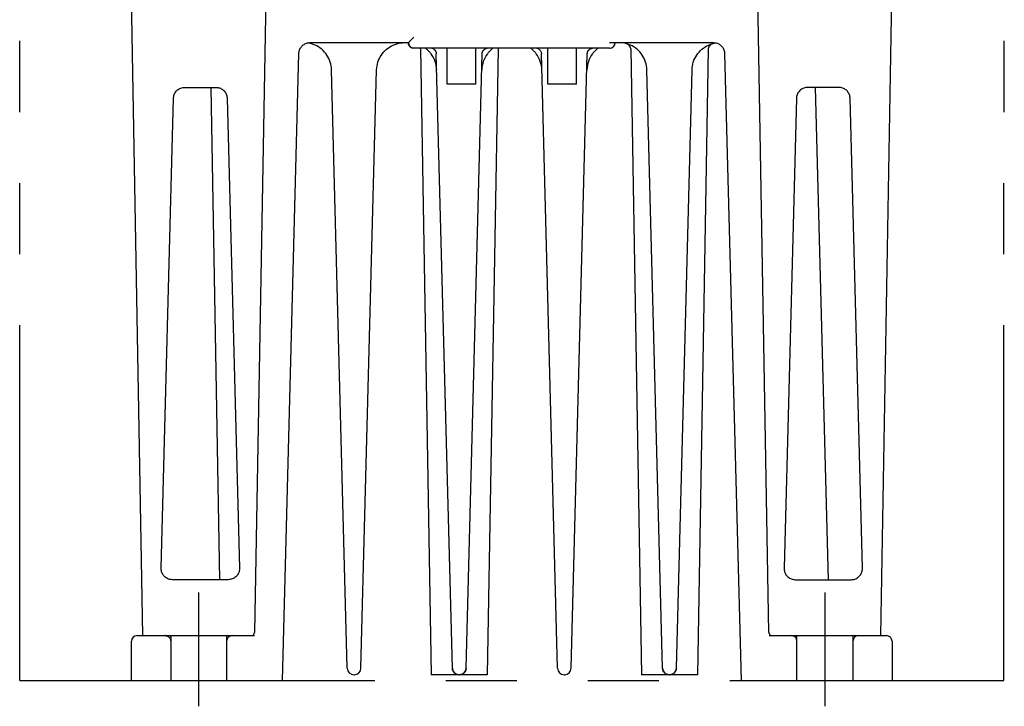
# Model space of a CAD drawing. Header units: millimetres. Extents: x 62 to 829, y -230 to 658.
# Tile 1 of 35: x 342 to 430, y -230 to -169. Entities that reach past the tile are written whole.
import ezdxf

# ---------------------------------------------------------------- set-up
doc = ezdxf.new("R2010")
doc.units = ezdxf.units.MM
doc.linetypes.add('PHANTOMX2', pattern=[127, 63.5, -12.7, 12.7, -12.7, 12.7, -12.7])
for name, color, linetype in [('10', 3, 'CONTINUOUS'), ('12', 7, 'CONTINUOUS'), ('17', 6, 'CONTINUOUS'), ('18', 1, 'PHANTOMX2')]:
    doc.layers.add(name, color=color, linetype=linetype)

msp = doc.modelspace()

# ---------------------------------------------------------------- linework, layer by layer
at = {"layer": '10'}
for p, q in [((363.554, -166.37), (362.555, -223.633)), ((408.545, -223.633), (407.545, -166.37)), ((352.553, -223.928), (351.55, -166.428)), ((418.546, -223.928), (419.55, -166.428)), ((367.464, -170.985), (367.292, -170.954)), ((367.517, -170.928), (376.3, -170.928)), ((394.3, -171.428), (376.8, -171.428)), ((377.38, -171.495), (378.35, -227.428)), ((384.319, -171.495), (383.35, -227.428)), ((394.3, -170.928), (403.583, -170.928)), ((396.18, -171.495), (397.15, -227.428)), ((403.119, -171.495), (402.15, -227.428)), ((403.636, -170.985), (403.808, -170.954)), ((365.05, -227.928), (366.517, -171.902)), ((380.235, -226.844), (378.796, -171.914)), ((389.635, -226.844), (388.196, -171.915)), ((404.583, -171.902), (406.05, -227.928)), ((370.835, -226.844), (369.434, -173.363)), ((372.065, -226.844), (373.466, -173.363)), ((399.035, -226.844), (397.634, -173.363)), ((400.265, -226.844), (401.666, -173.363)), ((356.299, -174.928), (359.101, -174.928)), ((358.64, -174.928), (359.402, -218.928)), ((414.801, -174.928), (411.999, -174.928)), ((412.675, -174.928), (413.827, -218.928)), ((354.199, -217.902), (355.299, -175.902)), ((360.101, -175.902), (361.2, -217.902)), ((410.999, -175.902), (409.899, -217.902)), ((416.9, -217.902), (415.801, -175.902)), ((360.201, -218.928), (355.199, -218.928)), ((410.899, -218.928), (415.901, -218.928)), ((351.55, -227.928), (351.55, -224.428)), ((352.05, -223.928), (362.549, -223.928)), ((354.557, -223.928), (354.551, -223.928)), ((354.56, -223.928), (354.554, -223.928)), ((354.574, -223.928), (354.559, -223.928)), ((408.55, -223.928), (416.149, -223.928)), ((416.15, -223.928), (419.05, -223.928)), ((416.545, -223.928), (416.541, -223.928)), ((416.55, -223.928), (416.542, -223.928)), ((419.55, -224.428), (419.55, -227.928)), ((381.465, -226.844), (381.462, -226.895)), ((400.265, -226.844), (400.262, -226.895)), ((351.55, -227.928), (365.05, -227.928)), ((371.465, -227.428), (371.434, -227.428)), ((383.35, -227.428), (378.35, -227.428)), ((380.834, -227.428), (380.789, -227.426)), ((390.265, -227.428), (390.234, -227.428)), ((402.15, -227.428), (397.15, -227.428)), ((399.634, -227.428), (399.589, -227.426)), ((406.05, -227.928), (419.55, -227.928))]:
    msp.add_line(p, q, dxfattribs=at)
for points in [[(376.8, -170.437), (376.737, -170.499), (376.676, -170.561), (376.617, -170.619), (376.563, -170.672), (376.514, -170.721), (376.471, -170.763), (376.433, -170.801), (376.4, -170.833), (376.372, -170.86), (376.35, -170.882), (376.332, -170.899), (376.318, -170.912), (376.308, -170.921), (376.302, -170.926), (376.3, -170.928)], [(366.517, -171.902), (366.522, -171.821), (366.534, -171.741), (366.553, -171.662), (366.578, -171.584), (366.609, -171.509), (366.646, -171.436), (366.689, -171.367), (366.737, -171.302), (366.79, -171.241), (366.849, -171.184), (366.911, -171.132), (366.978, -171.085), (367.048, -171.044), (367.121, -171.009), (367.197, -170.98), (367.276, -170.957), (367.355, -170.941), (367.436, -170.931), (367.517, -170.928)], [(369.434, -173.363), (369.423, -173.188), (369.4, -173.014), (369.365, -172.842), (369.318, -172.673), (369.259, -172.507), (369.189, -172.346), (369.107, -172.191), (369.015, -172.042), (368.913, -171.899), (368.801, -171.764), (368.68, -171.638), (368.551, -171.52), (368.413, -171.412), (368.269, -171.313), (368.117, -171.225), (367.961, -171.148), (367.799, -171.082), (367.633, -171.027), (367.464, -170.985)], [(373.466, -173.363), (373.476, -173.188), (373.499, -173.013), (373.535, -172.841), (373.582, -172.671), (373.641, -172.505), (373.712, -172.344), (373.794, -172.188), (373.886, -172.039), (373.989, -171.896), (374.102, -171.761), (374.223, -171.634), (374.353, -171.516), (374.491, -171.408), (374.637, -171.31), (374.788, -171.222), (374.946, -171.145), (375.108, -171.079), (375.275, -171.025), (375.445, -170.983), (375.617, -170.952), (375.791, -170.934), (375.965, -170.928)], [(376.8, -171.428), (376.75, -171.425), (376.701, -171.418), (376.652, -171.406), (376.604, -171.388), (376.558, -171.366), (376.515, -171.339), (376.474, -171.307), (376.436, -171.271), (376.402, -171.231), (376.372, -171.186), (376.347, -171.139), (376.326, -171.089), (376.312, -171.036), (376.303, -170.982), (376.3, -170.928)], [(378.335, -171.928), (378.291, -171.872), (378.245, -171.815), (378.196, -171.759), (378.146, -171.705), (378.096, -171.654), (378.048, -171.607), (378.004, -171.566), (377.965, -171.532), (377.932, -171.504), (377.904, -171.482), (377.882, -171.464), (377.864, -171.45), (377.851, -171.44), (377.842, -171.433), (377.835, -171.428)], [(378.607, -171.536), (378.568, -171.508), (378.53, -171.484), (378.492, -171.465), (378.454, -171.449), (378.416, -171.437), (378.378, -171.43), (378.341, -171.428)], [(378.607, -171.536), (378.609, -171.538), (378.611, -171.54), (378.614, -171.542), (378.616, -171.544), (378.619, -171.546), (378.622, -171.548), (378.624, -171.55), (378.627, -171.553), (378.629, -171.555), (378.632, -171.557), (378.635, -171.56), (378.637, -171.562), (378.64, -171.565), (378.643, -171.568), (378.646, -171.571), (378.649, -171.574), (378.652, -171.577), (378.656, -171.58), (378.659, -171.584), (378.663, -171.588), (378.666, -171.592), (378.67, -171.596), (378.673, -171.6), (378.677, -171.604), (378.68, -171.608), (378.684, -171.612), (378.687, -171.616), (378.691, -171.621), (378.694, -171.625), (378.698, -171.63), (378.701, -171.634), (378.704, -171.639), (378.708, -171.644), (378.711, -171.649), (378.714, -171.653), (378.717, -171.658), (378.721, -171.664), (378.724, -171.669), (378.727, -171.674), (378.73, -171.679), (378.733, -171.685), (378.736, -171.69), (378.739, -171.696), (378.742, -171.701), (378.745, -171.707), (378.748, -171.713), (378.75, -171.718), (378.753, -171.724), (378.756, -171.73), (378.758, -171.736), (378.761, -171.742), (378.763, -171.749), (378.765, -171.755), (378.768, -171.761), (378.77, -171.768), (378.772, -171.774), (378.774, -171.781), (378.776, -171.787), (378.778, -171.794), (378.78, -171.801), (378.782, -171.807), (378.783, -171.814), (378.785, -171.821), (378.786, -171.828), (378.788, -171.835), (378.789, -171.843), (378.79, -171.85), (378.791, -171.857), (378.792, -171.865), (378.793, -171.873), (378.794, -171.881), (378.795, -171.889), (378.795, -171.897), (378.796, -171.905), (378.796, -171.914)], [(381.465, -226.844), (382.904, -171.912), (382.904, -171.908), (382.904, -171.903), (382.904, -171.899), (382.904, -171.894), (382.905, -171.89), (382.905, -171.885), (382.906, -171.881), (382.906, -171.876), (382.906, -171.872), (382.907, -171.867), (382.908, -171.863), (382.908, -171.859), (382.909, -171.854), (382.909, -171.85), (382.91, -171.846), (382.911, -171.841), (382.912, -171.837), (382.912, -171.833), (382.913, -171.828), (382.914, -171.824), (382.915, -171.82), (382.916, -171.816), (382.917, -171.812), (382.918, -171.807), (382.919, -171.803), (382.92, -171.799), (382.921, -171.795), (382.922, -171.791), (382.924, -171.787), (382.925, -171.783), (382.926, -171.779), (382.927, -171.775), (382.929, -171.771), (382.93, -171.767), (382.931, -171.763), (382.933, -171.759), (382.934, -171.756), (382.935, -171.752), (382.937, -171.748), (382.938, -171.744), (382.94, -171.74), (382.941, -171.737), (382.943, -171.733), (382.945, -171.729), (382.946, -171.725), (382.948, -171.722), (382.949, -171.718), (382.951, -171.715), (382.953, -171.711), (382.955, -171.707), (382.956, -171.704), (382.958, -171.7), (382.96, -171.697), (382.962, -171.693), (382.964, -171.69), (382.965, -171.687), (382.967, -171.683), (382.969, -171.68), (382.971, -171.677), (382.973, -171.673), (382.975, -171.67), (382.977, -171.667), (382.979, -171.663), (382.981, -171.66), (382.983, -171.657), (382.985, -171.654), (382.987, -171.651), (382.989, -171.648), (382.991, -171.644), (382.994, -171.641), (382.996, -171.638), (382.998, -171.635), (383, -171.632), (383.002, -171.629), (383.005, -171.626), (383.007, -171.623), (383.009, -171.62), (383.011, -171.618), (383.014, -171.615), (383.016, -171.612), (383.018, -171.609), (383.021, -171.606), (383.023, -171.604), (383.025, -171.601), (383.028, -171.598), (383.03, -171.595), (383.032, -171.593), (383.035, -171.59), (383.037, -171.587), (383.04, -171.585), (383.042, -171.582), (383.045, -171.58), (383.047, -171.577), (383.049, -171.575), (383.052, -171.572), (383.054, -171.57), (383.057, -171.567), (383.06, -171.565), (383.062, -171.562), (383.065, -171.56), (383.067, -171.558), (383.07, -171.555), (383.072, -171.553), (383.075, -171.551), (383.078, -171.549), (383.08, -171.546), (383.083, -171.544), (383.085, -171.542), (383.088, -171.54), (383.091, -171.538), (383.093, -171.536)], [(383.093, -171.536), (383.135, -171.506), (383.18, -171.478), (383.227, -171.456), (383.272, -171.44), (383.317, -171.431), (383.359, -171.428)], [(383.849, -171.44), (383.835, -171.45), (383.818, -171.464), (383.795, -171.482), (383.768, -171.504), (383.735, -171.532), (383.696, -171.566), (383.652, -171.607), (383.603, -171.654), (383.553, -171.705), (383.503, -171.759), (383.455, -171.815), (383.408, -171.872), (383.365, -171.928)], [(383.865, -171.428), (383.863, -171.429), (383.849, -171.44)], [(387.735, -171.928), (387.691, -171.872), (387.645, -171.815), (387.596, -171.759), (387.546, -171.705), (387.496, -171.654), (387.448, -171.607), (387.404, -171.566), (387.365, -171.532), (387.332, -171.504), (387.304, -171.482), (387.282, -171.464), (387.264, -171.45), (387.251, -171.44), (387.242, -171.433), (387.235, -171.428)], [(388.007, -171.536), (387.968, -171.508), (387.93, -171.484), (387.892, -171.465), (387.854, -171.449), (387.816, -171.437), (387.778, -171.43), (387.741, -171.428)], [(388.007, -171.536), (388.051, -171.575), (388.088, -171.617), (388.121, -171.664), (388.148, -171.713), (388.169, -171.765), (388.184, -171.819), (388.193, -171.875), (388.196, -171.915)], [(390.865, -226.844), (392.304, -171.912), (392.304, -171.908), (392.304, -171.903), (392.304, -171.899), (392.304, -171.894), (392.305, -171.89), (392.305, -171.885), (392.306, -171.881), (392.306, -171.876), (392.306, -171.872), (392.307, -171.867), (392.308, -171.863), (392.308, -171.859), (392.309, -171.854), (392.309, -171.85), (392.31, -171.846), (392.311, -171.841), (392.312, -171.837), (392.312, -171.833), (392.313, -171.828), (392.314, -171.824), (392.315, -171.82), (392.316, -171.816), (392.317, -171.812), (392.318, -171.807), (392.319, -171.803), (392.32, -171.799), (392.321, -171.795), (392.322, -171.791), (392.324, -171.787), (392.325, -171.783), (392.326, -171.779), (392.327, -171.775), (392.329, -171.771), (392.33, -171.767), (392.331, -171.763), (392.333, -171.759), (392.334, -171.756), (392.335, -171.752), (392.337, -171.748), (392.338, -171.744), (392.34, -171.74), (392.341, -171.737), (392.343, -171.733), (392.345, -171.729), (392.346, -171.725), (392.348, -171.722), (392.349, -171.718), (392.351, -171.715), (392.353, -171.711), (392.355, -171.707), (392.356, -171.704), (392.358, -171.7), (392.36, -171.697), (392.362, -171.693), (392.364, -171.69), (392.365, -171.687), (392.367, -171.683), (392.369, -171.68), (392.371, -171.677), (392.373, -171.673), (392.375, -171.67), (392.377, -171.667), (392.379, -171.663), (392.381, -171.66), (392.383, -171.657), (392.385, -171.654), (392.387, -171.651), (392.389, -171.648), (392.391, -171.644), (392.394, -171.641), (392.396, -171.638), (392.398, -171.635), (392.4, -171.632), (392.402, -171.629), (392.405, -171.626), (392.407, -171.623), (392.409, -171.62), (392.411, -171.618), (392.414, -171.615), (392.416, -171.612), (392.418, -171.609), (392.421, -171.606), (392.423, -171.604), (392.425, -171.601), (392.428, -171.598), (392.43, -171.595), (392.432, -171.593), (392.435, -171.59), (392.437, -171.587), (392.44, -171.585), (392.442, -171.582), (392.445, -171.58), (392.447, -171.577), (392.45, -171.575), (392.452, -171.572), (392.455, -171.57), (392.457, -171.567), (392.46, -171.565), (392.462, -171.562), (392.465, -171.56), (392.467, -171.558), (392.47, -171.555), (392.472, -171.553), (392.475, -171.551), (392.478, -171.549), (392.48, -171.546), (392.483, -171.544), (392.485, -171.542), (392.488, -171.54), (392.491, -171.538), (392.493, -171.536)], [(392.493, -171.536), (392.535, -171.506), (392.58, -171.478), (392.627, -171.456), (392.672, -171.44), (392.717, -171.431), (392.759, -171.428)], [(393.249, -171.44), (393.235, -171.45), (393.218, -171.464), (393.195, -171.482), (393.168, -171.504), (393.135, -171.532), (393.096, -171.566), (393.052, -171.607), (393.003, -171.654), (392.953, -171.705), (392.903, -171.759), (392.855, -171.815), (392.808, -171.872), (392.765, -171.928)], [(393.265, -171.428), (393.263, -171.429), (393.249, -171.44)], [(394.3, -171.428), (394.35, -171.425), (394.353, -171.425)], [(397.634, -173.363), (397.623, -173.188), (397.6, -173.013), (397.565, -172.841), (397.517, -172.671), (397.458, -172.505), (397.388, -172.344), (397.306, -172.188), (397.213, -172.039), (397.11, -171.896), (396.998, -171.761), (396.876, -171.634), (396.746, -171.516), (396.608, -171.408), (396.463, -171.31), (396.311, -171.222), (396.154, -171.145), (395.992, -171.079), (395.825, -171.025), (395.655, -170.983), (395.482, -170.952), (395.309, -170.934), (395.135, -170.928)], [(401.666, -173.363), (401.676, -173.188), (401.699, -173.014), (401.734, -172.842), (401.782, -172.673), (401.84, -172.507), (401.911, -172.346), (401.992, -172.191), (402.084, -172.042), (402.187, -171.899), (402.298, -171.764), (402.42, -171.638), (402.549, -171.52), (402.686, -171.412), (402.831, -171.313), (402.982, -171.225), (403.139, -171.148), (403.3, -171.082), (403.466, -171.027), (403.636, -170.985)], [(403.583, -170.928), (403.664, -170.931), (403.745, -170.941), (403.825, -170.958), (403.903, -170.98), (403.978, -171.009), (404.052, -171.045), (404.122, -171.086), (404.188, -171.132), (404.251, -171.184), (404.309, -171.241), (404.363, -171.302), (404.411, -171.367), (404.454, -171.436), (404.491, -171.509), (404.522, -171.584), (404.547, -171.661), (404.565, -171.74), (404.577, -171.821), (404.583, -171.902)], [(355.299, -175.902), (355.305, -175.817), (355.318, -175.732), (355.339, -175.649), (355.366, -175.567), (355.4, -175.488), (355.441, -175.413), (355.489, -175.341), (355.542, -175.274), (355.601, -175.212), (355.665, -175.154), (355.734, -175.103), (355.806, -175.057), (355.883, -175.019), (355.962, -174.986), (356.045, -174.961), (356.129, -174.943), (356.214, -174.932), (356.299, -174.928)], [(359.101, -174.928), (359.181, -174.931), (359.261, -174.941), (359.34, -174.957), (359.419, -174.98), (359.496, -175.009), (359.571, -175.045), (359.643, -175.088), (359.711, -175.136), (359.775, -175.19), (359.835, -175.249), (359.889, -175.312), (359.937, -175.38), (359.979, -175.45), (360.015, -175.523), (360.045, -175.597), (360.068, -175.673), (360.085, -175.749), (360.096, -175.826), (360.101, -175.902)], [(411.999, -174.928), (411.915, -174.931), (411.83, -174.942), (411.746, -174.96), (411.663, -174.986), (411.583, -175.019), (411.505, -175.059), (411.43, -175.106), (411.359, -175.159), (411.294, -175.219), (411.234, -175.284), (411.181, -175.353), (411.134, -175.426), (411.094, -175.502), (411.061, -175.581), (411.035, -175.66), (411.016, -175.741), (411.004, -175.821), (410.999, -175.902)], [(415.801, -175.902), (415.795, -175.817), (415.782, -175.732), (415.761, -175.649), (415.734, -175.567), (415.699, -175.488), (415.658, -175.413), (415.611, -175.341), (415.558, -175.274), (415.499, -175.212), (415.435, -175.154), (415.366, -175.103), (415.293, -175.057), (415.217, -175.019), (415.137, -174.986), (415.055, -174.961), (414.971, -174.943), (414.886, -174.932), (414.801, -174.928)], [(354.243, -218.221), (354.228, -218.168), (354.217, -218.115), (354.208, -218.061), (354.202, -218.008), (354.199, -217.954), (354.199, -217.902)], [(355.199, -218.928), (355.115, -218.924), (355.031, -218.914), (354.948, -218.896), (354.866, -218.871), (354.787, -218.839), (354.712, -218.801), (354.639, -218.757), (354.571, -218.706), (354.507, -218.65), (354.448, -218.589), (354.395, -218.523), (354.348, -218.452), (354.306, -218.378), (354.271, -218.301), (354.243, -218.221)], [(361.2, -217.902), (361.2, -217.961), (361.196, -218.021), (361.189, -218.083), (361.177, -218.146), (361.16, -218.21), (361.138, -218.277), (361.11, -218.344), (361.075, -218.413), (361.033, -218.482), (360.984, -218.55), (360.926, -218.616), (360.862, -218.678), (360.791, -218.735), (360.714, -218.786), (360.633, -218.83), (360.549, -218.865), (360.462, -218.893), (360.375, -218.913), (360.288, -218.924), (360.201, -218.928)], [(409.899, -217.902), (409.899, -217.961), (409.903, -218.021), (409.911, -218.083), (409.923, -218.146), (409.94, -218.21), (409.962, -218.277), (409.99, -218.344), (410.024, -218.413), (410.066, -218.482), (410.116, -218.55), (410.173, -218.616), (410.238, -218.678), (410.309, -218.735), (410.386, -218.786), (410.467, -218.83), (410.551, -218.865), (410.637, -218.893), (410.724, -218.913), (410.812, -218.924), (410.899, -218.928)], [(415.901, -218.928), (415.985, -218.924), (416.069, -218.914), (416.152, -218.896), (416.233, -218.871), (416.312, -218.839), (416.388, -218.801), (416.46, -218.757), (416.529, -218.706), (416.592, -218.65), (416.651, -218.589), (416.705, -218.523), (416.752, -218.452), (416.794, -218.378), (416.828, -218.301), (416.857, -218.221)], [(416.857, -218.221), (416.874, -218.158), (416.887, -218.093), (416.896, -218.029), (416.9, -217.965), (416.9, -217.902)], [(380.246, -226.947), (380.238, -226.895), (380.235, -226.844)], [(380.789, -227.426), (380.743, -227.421), (380.697, -227.412), (380.651, -227.399), (380.606, -227.383), (380.561, -227.362), (380.518, -227.337), (380.475, -227.308), (380.434, -227.275), (380.395, -227.237), (380.36, -227.195), (380.328, -227.15), (380.3, -227.101), (380.277, -227.051), (380.259, -226.999), (380.246, -226.947)], [(381.462, -226.895), (381.453, -226.947), (381.441, -226.999), (381.423, -227.05), (381.399, -227.101), (381.372, -227.15), (381.34, -227.195), (381.304, -227.237), (381.266, -227.275), (381.225, -227.308), (381.183, -227.337), (381.139, -227.362), (381.094, -227.383), (381.049, -227.399), (381.003, -227.412), (380.957, -227.421)], [(399.046, -226.947), (399.038, -226.895), (399.035, -226.844)], [(399.589, -227.426), (399.543, -227.421), (399.497, -227.412), (399.451, -227.399), (399.406, -227.383), (399.361, -227.362), (399.318, -227.337), (399.275, -227.308), (399.234, -227.275), (399.195, -227.237), (399.16, -227.195), (399.128, -227.15), (399.1, -227.101), (399.077, -227.051), (399.059, -226.999), (399.046, -226.947)], [(400.262, -226.895), (400.253, -226.947), (400.241, -226.999), (400.223, -227.05), (400.199, -227.101), (400.172, -227.15), (400.14, -227.195), (400.104, -227.237), (400.066, -227.275), (400.025, -227.308), (399.983, -227.337), (399.939, -227.362), (399.894, -227.383), (399.849, -227.399), (399.803, -227.412), (399.757, -227.421)], [(380.957, -227.421), (380.911, -227.426), (380.865, -227.428)], [(399.757, -227.421), (399.711, -227.426), (399.665, -227.428)]]:
    msp.add_lwpolyline(points, dxfattribs=at)
for centre, radius, start, end in [((376.8, -170.928), 0.5, 180, 270), ((376.88, -171.504), 0.5, 0.9932, 8.72945), ((384.819, -171.504), 0.5, 171.27055, 179.0068), ((394.3, -170.928), 0.5, 270, 0), ((395.68, -171.504), 0.5, 0.9932, 74.13643), ((403.619, -171.504), 0.5, 107.27755, 179.0068), ((376.335, -173.428), 2.5, 1.5, 36.8699), ((385.365, -173.428), 2.5, 143.1301, 178.5), ((385.735, -173.428), 2.5, 1.5, 36.8699), ((394.765, -173.428), 2.5, 143.1301, 178.5), ((352.05, -224.428), 0.5, 90, 180), ((362.255, -223.628), 0.3, 270, 359), ((408.845, -223.628), 0.3, 181, 270.00002), ((419.05, -224.428), 0.5, 0, 90), ((371.434, -226.828), 0.6, 181.5, 270), ((371.465, -226.828), 0.6, 270, 358.5), ((380.834, -226.828), 0.6, 181.5, 270), ((380.865, -226.828), 0.6, 270, 358.5), ((390.234, -226.828), 0.6, 181.5, 270), ((390.265, -226.828), 0.6, 270, 358.5), ((399.634, -226.828), 0.6, 181.5, 270), ((399.665, -226.828), 0.6, 270, 358.5)]:
    msp.add_arc(centre, radius, start, end, dxfattribs=at)
at = {"layer": '12'}
for p, q in [((357.55, -220.085), (357.55, -230.243)), ((413.55, -220.085), (413.55, -230.243)), ((355.05, -224.028), (355.05, -227.928)), ((360.05, -224.028), (360.05, -227.928)), ((411.05, -227.928), (411.05, -224.028)), ((416.05, -224.028), (416.05, -227.928))]:
    msp.add_line(p, q, dxfattribs=at)
for points in [[(354.554, -223.928), (354.606, -223.931), (354.661, -223.94), (354.715, -223.956), (354.767, -223.977), (354.816, -224.005), (354.862, -224.037), (354.903, -224.074), (354.941, -224.116), (354.973, -224.162), (355, -224.211), (355.022, -224.263), (355.037, -224.317), (355.047, -224.372), (355.05, -224.428)], [(416.15, -223.928), (416.134, -223.929), (416.119, -223.933), (416.104, -223.939), (416.091, -223.947), (416.079, -223.957), (416.069, -223.969), (416.061, -223.983), (416.055, -223.997), (416.051, -224.012), (416.05, -224.028)]]:
    msp.add_lwpolyline(points, dxfattribs=at)
for centre, radius, start, end in [((354.95, -224.028), 0.1, 359.99278, 90.00722), ((360.55, -224.428), 0.5, 90, 180), ((360.15, -224.028), 0.1, 90, 180), ((410.55, -224.428), 0.5, 0, 90), ((410.95, -224.028), 0.1, 359.99457, 90.00543), ((416.55, -224.428), 0.5, 90.20545, 179.99998)]:
    msp.add_arc(centre, radius, start, end, dxfattribs=at)
at = {"layer": '17'}
for p, q in [((379.766, -174.628), (379.766, -171.428)), ((382.334, -174.628), (382.334, -171.428)), ((388.766, -174.628), (388.766, -171.428)), ((391.334, -174.628), (391.334, -171.428)), ((382.334, -174.628), (379.766, -174.628)), ((391.334, -174.628), (388.766, -174.628))]:
    msp.add_line(p, q, dxfattribs=at)
at = {"layer": '18', "ltscale": 0.5}
for p, q in [((341.55, -227.928), (341.588, -50.428)), ((429.55, -227.928), (429.588, -50.428)), ((341.55, -227.928), (429.55, -227.928))]:
    msp.add_line(p, q, dxfattribs=at)

doc.saveas('drawing.dxf')
